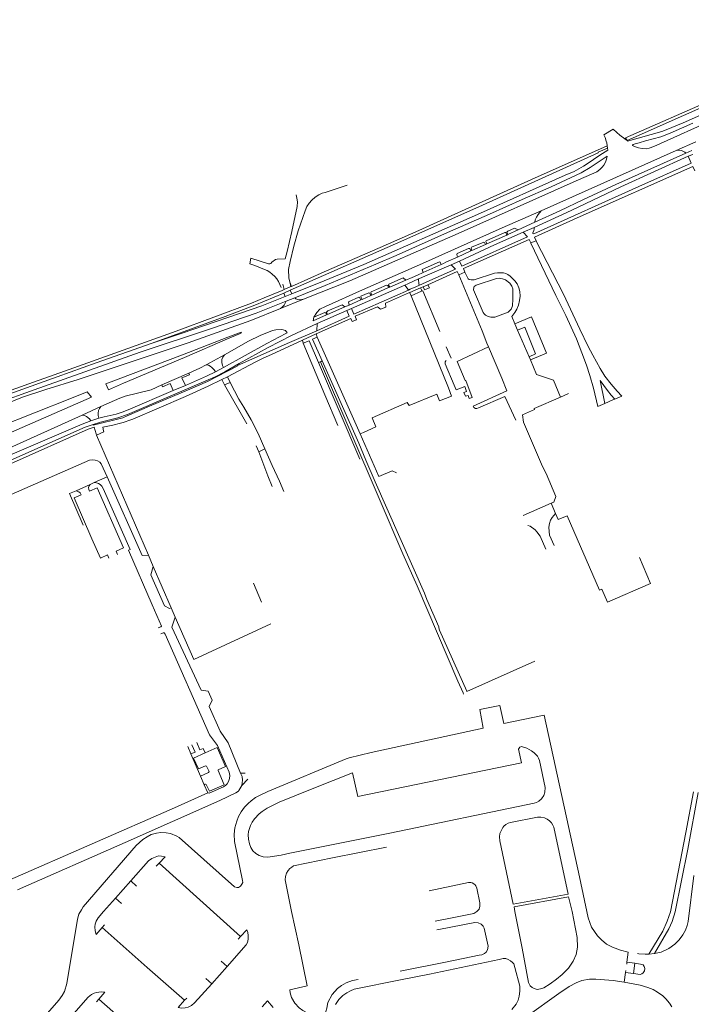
# Model space of a CAD drawing. Extents: x 145000 to 155000, y 457500 to 470000.
# Tile 76 of 256: x 149287 to 149664, y 459448 to 460001. Entities that reach past the tile are written whole.
import ezdxf

# ---------------------------------------------------------------- set-up
doc = ezdxf.new("R2010")
doc.units = 0
doc.header["$LTSCALE"] = 0.2
doc.header["$MEASUREMENT"] = 0
doc.layers.add('kant verharding', color=252, linetype='Continuous', lineweight=0)

msp = doc.modelspace()

# ---------------------------------------------------------------- linework, layer by layer
at = {"layer": 'kant verharding', "lineweight": 0}
for p, q in [((149617.3, 459928.35), (149617.16, 459929.75)), ((149655.92, 459927.19), (149666.97, 459932.01)), ((149655.92, 459927.19), (149579.97, 459893.29)), ((149664.62, 459927.05), (149661.31, 459925.63)), ((149662.67, 459923.83), (149665.29, 459924.9)), ((149576.46, 459886.85), (149567.11, 459882.61)), ((149561.38, 459880), (149560.7, 459879.65)), ((149567.11, 459882.61), (149561.38, 459880)), ((149569.87, 459881.21), (149576.02, 459883.92)), ((149549.51, 459874.75), (149548.76, 459874.37)), ((149560.7, 459879.65), (149549.51, 459874.75)), ((149574.2, 459875.21), (149577.2, 459876.47)), ((149574.2, 459875.21), (149574.3, 459875.02)), ((149577.2, 459876.47), (149577.31, 459876.25)), ((149540.54, 459870.77), (149532.96, 459867.22)), ((149541.18, 459871.03), (149540.54, 459870.77)), ((149548.76, 459874.37), (149541.18, 459871.03)), ((149524.76, 459863.57), (149523.91, 459863.19)), ((149526.88, 459864.54), (149524.76, 459863.57)), ((149532.96, 459867.22), (149526.88, 459864.54)), ((149529.46, 459863), (149534.17, 459865.06)), ((149513.69, 459858.65), (149510.52, 459857.21)), ((149523.91, 459863.19), (149513.69, 459858.65)), ((149514.62, 459856.61), (149529.46, 459863)), ((149533.72, 459857.3), (149537.23, 459858.78)), ((149439.42, 459850.7), (149438.78, 459853.39)), ((149504.02, 459854.27), (149494.97, 459850.36)), ((149507.48, 459855.86), (149504.02, 459854.27)), ((149505.18, 459852.23), (149511.21, 459855.02)), ((149510.52, 459857.21), (149507.48, 459855.86)), ((149511.21, 459855.02), (149511.69, 459855.25)), ((149514.62, 459856.61), (149511.69, 459855.25)), ((149513.08, 459852.08), (149515.89, 459853.37)), ((149434.46, 459848.59), (149435.7, 459849.11)), ((149435.7, 459849.11), (149434.96, 459852.07)), ((149435.41, 459847.09), (149439.09, 459848.64)), ((149436.23, 459845.23), (149435.41, 459847.09)), ((149435.7, 459849.11), (149439.42, 459850.7)), ((149439.09, 459848.64), (149439.95, 459846.72)), ((149439.42, 459850.7), (149439.77, 459850.84)), ((149503.4, 459851.45), (149473.42, 459838.45)), ((149494.34, 459850.13), (149484.92, 459845.95)), ((149494.34, 459850.13), (149494.97, 459850.36)), ((149505.18, 459852.23), (149503.4, 459851.45)), ((149505.43, 459848.79), (149506.5, 459849.26)), ((149506.3, 459847.42), (149506.13, 459847.35)), ((149512.23, 459850.02), (149506.3, 459847.42)), ((149509.66, 459850.66), (149506.5, 459849.26)), ((149512.85, 459848.11), (149507.07, 459845.56)), ((149511.61, 459851.47), (149509.66, 459850.66)), ((149513.08, 459852.08), (149511.61, 459851.47)), ((149513.69, 459850.65), (149512.23, 459850.02)), ((149513.48, 459848.39), (149512.85, 459848.11)), ((149523.06, 459825.56), (149513.48, 459848.39)), ((149516.43, 459851.75), (149513.69, 459850.65)), ((149514.44, 459848.81), (149513.69, 459850.65)), ((149517.25, 459850.05), (149514.44, 459848.81)), ((149516.43, 459851.75), (149517.25, 459850.05)), ((149433.6, 459838.36), (149446.61, 459843.61)), ((149439.95, 459846.72), (149436.23, 459845.23)), ((149441.58, 459844.41), (149436.72, 459842.58)), ((149478.71, 459843.21), (149472.2, 459840.34)), ((149479.47, 459843.55), (149478.71, 459843.21)), ((149484.31, 459845.68), (149479.47, 459843.55)), ((149484.92, 459845.95), (149484.31, 459845.68)), ((149507.07, 459845.56), (149506.83, 459846.14)), ((149470.8, 459837.31), (149454.15, 459830.06)), ((149469.71, 459839.28), (149460.04, 459835.09)), ((149472.2, 459840.34), (149469.71, 459839.28)), ((149470.8, 459837.31), (149473.42, 459838.45)), ((149492.76, 459839.2), (149489.79, 459837.95)), ((149476.21, 459831.97), (149473.94, 459831.08)), ((149454.07, 459825.93), (149454.15, 459830.06)), ((149573.3, 459811.24), (149566.76, 459826.21)), ((149445.88, 459820.55), (149453.58, 459824.13)), ((149445.88, 459820.55), (149446.34, 459818.86)), ((149449.71, 459820.33), (149446.34, 459818.86)), ((149451.64, 459821.15), (149457.04, 459808.96)), ((149453.58, 459824.13), (149454.17, 459822.33)), ((149454.17, 459822.33), (149454.21, 459822.23)), ((149526.71, 459816.82), (149529.51, 459810.58)), ((149550.54, 459816.95), (149557.98, 459799.32)), ((149391.87, 459806.87), (149402.06, 459812.41)), ((149457.04, 459808.96), (149456.02, 459808.52)), ((149312.3, 459803.18), (149294.89, 459797.07)), ((149401.51, 459805.25), (149397.02, 459802.78)), ((149455.03, 459808.09), (149478.17, 459753.77)), ((149366.87, 459795.54), (149382.08, 459802.16)), ((149392.95, 459794.8), (149400.55, 459798.52)), ((149403.74, 459800.02), (149400.55, 459798.52)), ((149400.55, 459798.52), (149402.11, 459795.53)), ((149405.41, 459796.78), (149403.74, 459800.02)), ((149560.84, 459792.22), (149557.98, 459799.32)), ((149294.89, 459797.07), (149277.55, 459790.82)), ((149380.14, 459795.22), (149373.34, 459792.3)), ((149392.95, 459794.8), (149380.14, 459789.04)), ((149402.11, 459795.53), (149405.41, 459796.78)), ((149402.11, 459795.53), (149414.73, 459773.71)), ((149380.14, 459789.04), (149350.62, 459776.33)), ((149590.96, 459788.72), (149595.39, 459790.64)), ((149322.15, 459778.61), (149332.67, 459783.47)), ((149331.59, 459776.82), (149326.97, 459775.44)), ((149350.62, 459776.33), (149349.42, 459775.82)), ((149330.01, 459767.96), (149330.2, 459767.36)), ((149330.2, 459767.36), (149359.36, 459699.86)), ((149419.96, 459761.29), (149421.47, 459757.9)), ((149336.17, 459743.99), (149328.89, 459740.65)), ((149326.69, 459739.68), (149318.82, 459736.11)), ((149328.89, 459740.65), (149326.69, 459739.68)), ((149585.7, 459729.1), (149570.01, 459722.22)), ((149588.18, 459723.34), (149585.7, 459729.1)), ((149362.15, 459693.52), (149359.36, 459699.86)), ((149635.21, 459698.67), (149641.55, 459683.98)), ((149372.22, 459670.39), (149362.15, 459693.52)), ((149418.39, 459684.23), (149423, 459673.59)), ((149374.42, 459665.2), (149372.22, 459670.39)), ((149384.97, 459641.34), (149374.42, 459665.2)), ((149428.26, 459661.41), (149384.97, 459641.34)), ((149395.21, 459618.57), (149392.93, 459623.53)), ((149581.77, 459610.18), (149601.53, 459519.42)), ((149383.25, 459588.47), (149381.53, 459592.53)), ((149388.63, 459575.85), (149383.25, 459588.47)), ((149411.2, 459577.51), (149413.71, 459577.5)), ((149388.63, 459575.85), (149390.68, 459571.11)), ((149390.68, 459571.11), (149392.73, 459566.58)), ((149410.19, 459567.9), (149411.86, 459570.65)), ((149411.86, 459570.65), (149415.23, 459574.13)), ((149365.38, 459526.98), (149363.83, 459525.38)), ((149365.38, 459526.98), (149411.06, 459485.95)), ((149340.83, 459507.45), (149349.52, 459517.1)), ((149349.52, 459517.1), (149352.75, 459514.22)), ((149340.83, 459507.45), (149344.21, 459504.42)), ((149333.33, 459490.85), (149334.68, 459492.49)), ((149522.53, 459489.86), (149521.42, 459489.62)), ((149411.06, 459485.95), (149409.79, 459484.45)), ((149628.26, 459471.43), (149629, 459477.1)), ((149403.69, 459469.12), (149400.22, 459472.07)), ((149500.91, 459466.51), (149526.24, 459471.53)), ((149517.24, 459464.74), (149556.51, 459473.01)), ((149628.26, 459471.43), (149628.11, 459470.31)), ((149632.67, 459470.87), (149628.26, 459471.43)), ((149640.48, 459476.06), (149643.66, 459476.4)), ((149395.09, 459459.41), (149403.69, 459469.12)), ((149626.71, 459460.23), (149627.47, 459465.66)), ((149627.47, 459465.66), (149627.63, 459466.77)), ((149627.47, 459465.66), (149632, 459465.09)), ((149632, 459465.09), (149632.67, 459470.87)), ((149395.09, 459459.41), (149391.69, 459462.29)), ((149501.1, 459461.55), (149517.24, 459464.74)), ((149331.58, 459450.74), (149330.23, 459449.28)), ((149331.58, 459450.74), (149378.06, 459409.94)), ((149379.75, 459450.15), (149380.89, 459451.34))]:
    msp.add_line(p, q, dxfattribs=at)
at = {"layer": 'kant verharding', "lineweight": 0, "flags": 128}
for points in [[(149776.16, 460000), (149750.91, 459988.96), (149677.09, 459955.98), (149627.41, 459934.12), (149628.27, 459932.63)], [(149628.27, 459932.63), (149628.57, 459932.37), (149647.91, 459937.72), (149650.33, 459938.61), (149659.73, 459942.62), (149686.5, 459954.33), (149751.48, 459984.41), (149761.98, 459989.11), (149768.51, 459991.82), (149790.31, 460000.53)], [(149628.27, 459932.63), (149756.6, 459989.67), (149780.84, 460000)], [(149665.25, 459942.38), (149652.61, 459936.87), (149647.3, 459934.77), (149638.62, 459932.61), (149635.05, 459931.41), (149632.83, 459930.9), (149631.71, 459930.52), (149631.36, 459930.14), (149631.41, 459929.92), (149632.39, 459929.35), (149634.74, 459928.59), (149636.82, 459928.15), (149639.35, 459928.04), (149640.77, 459928.35), (149643.26, 459929.31), (149679.03, 459945.36)], [(149624.33, 459935.65), (149622.57, 459937.21), (149620.58, 459939.12), (149615.25, 459935.92), (149615.96, 459934.37), (149616.61, 459932.26)], [(149624.33, 459935.65), (149624.98, 459935.08), (149628.27, 459932.63)], [(149617.16, 459929.75), (149574.63, 459910.79), (149519.5, 459885.92)], [(149616.61, 459932.26), (149616.85, 459931.48), (149617.16, 459929.75)], [(149439.09, 459848.64), (149502.83, 459876.81), (149547, 459896.46), (149612.15, 459925.77), (149612.03, 459926.12), (149617.3, 459928.35)], [(149439.95, 459846.72), (149458.2, 459853.86), (149480.34, 459863.12), (149544.26, 459891.12), (149593.44, 459913.23), (149598.5, 459915.39), (149603.83, 459918.24), (149605.88, 459919.56), (149612.92, 459924.42), (149617.43, 459927.23), (149617.3, 459928.35)], [(149576.46, 459886.85), (149590.59, 459893.18), (149603.9, 459899.52), (149621.97, 459907.93), (149661.31, 459925.63)], [(149661.31, 459925.63), (149660.73, 459926.12), (149658.97, 459927.09), (149657.7, 459927.33), (149655.92, 459927.19)], [(149441.58, 459844.41), (149458.76, 459851.24), (149487.24, 459863.27), (149498.63, 459868.19), (149527.42, 459880.99), (149550.96, 459891.31), (149569.4, 459899.58), (149585.58, 459906.63), (149602.56, 459914.61), (149607.66, 459917.59), (149617.05, 459924), (149616.68, 459922.22), (149616.12, 459920.52), (149615.28, 459918.94), (149614.34, 459917.66), (149612.95, 459916.38), (149611.25, 459915.06), (149598.04, 459909.36), (149533.42, 459880.5), (149472.47, 459853.92), (149446.61, 459843.61)], [(149576.02, 459883.92), (149576.03, 459883.14), (149575.91, 459882.04), (149575.22, 459880.64), (149575.85, 459880.32), (149634.98, 459906.89), (149664.39, 459920.02), (149662.67, 459923.83)], [(149662.67, 459923.83), (149624.83, 459906.72), (149596.81, 459893.45), (149576.02, 459883.92)], [(149666.37, 459915.68), (149665.33, 459918.1), (149600.21, 459889.24), (149576.31, 459878.49), (149577.2, 459876.47)], [(149439.77, 459850.84), (149438.88, 459853.22), (149438.26, 459855.64), (149438.06, 459860.21), (149439.03, 459864.84), (149441.13, 459873.33), (149443.6, 459882.02), (149447.43, 459893.3), (149448.42, 459895.58), (149449.68, 459897.49), (149451.27, 459899.27), (149453.01, 459900.91), (149455.15, 459902.22), (149457.09, 459903.06), (149458.69, 459903.49), (149471.01, 459907.72)], [(149442.43, 459902.19), (149442.86, 459900.39), (149443.17, 459898.25), (149442.94, 459895.72), (149439.95, 459881.62), (149437.3, 459870.46), (149436.15, 459866.35), (149431.8, 459866.07), (149430.75, 459865.84), (149428.69, 459864.38), (149428.09, 459863.67), (149427.52, 459863.52), (149426.77, 459863.54), (149416.92, 459866.71), (149416.37, 459863.55), (149419.2, 459862.57), (149423.58, 459860.7), (149426.07, 459859.81), (149427.57, 459858.84), (149428.93, 459857.63), (149430.43, 459856.46), (149431.62, 459855.02), (149432.48, 459853.58), (149433.31, 459851.8), (149433.92, 459850.11)], [(149452.37, 459833.57), (149453.93, 459836.21), (149455.75, 459837.94), (149458.81, 459839.51), (149479.6, 459848.82), (149511.76, 459862.94), (149558.1, 459883.73), (149579.97, 459893.29)], [(149579.97, 459893.29), (149578.38, 459891.26), (149577.46, 459889.75), (149576.72, 459888.25), (149576.46, 459886.85)], [(149519.5, 459885.92), (149511.24, 459882.19), (149489.5, 459872.61), (149458.14, 459858.96), (149439.77, 459850.84)], [(149534.17, 459865.06), (149535.46, 459862.14), (149572.46, 459878.67), (149569.87, 459881.21)], [(149569.87, 459881.21), (149553.91, 459874.18), (149534.17, 459865.06)], [(149549.51, 459874.75), (149548.9, 459875.95), (149549.15, 459876.45), (149559.57, 459881.14), (149560.24, 459881.07), (149560.7, 459879.65)], [(149561.38, 459880), (149560.79, 459881.25), (149561.26, 459881.85), (149564.98, 459883.52), (149567.11, 459882.61)], [(149537.23, 459858.78), (149536.32, 459860.78), (149573.37, 459877.05), (149574.2, 459875.21)], [(149541.18, 459871.03), (149540.65, 459872.42), (149540.92, 459872.85), (149547.8, 459875.72), (149548.2, 459875.54), (149548.76, 459874.37)], [(149574.3, 459875.02), (149588.29, 459845.79), (149593.88, 459834.57), (149599.81, 459821.36), (149602.88, 459813.53), (149605.48, 459806.59), (149607.41, 459800.83), (149609.48, 459793.67), (149611.97, 459783.43), (149615.85, 459785.13)], [(149621.52, 459787.59), (149625.31, 459789.24), (149622.69, 459791.92), (149619.34, 459795.93), (149615.89, 459800.38), (149613.26, 459804.74), (149609.07, 459812.12), (149606.41, 459817.15), (149601.73, 459826.8), (149592.51, 459846.47), (149577.31, 459876.25)], [(149532.96, 459867.22), (149532.72, 459868.77), (149532.92, 459869.2), (149539.23, 459872.14), (149539.9, 459872.17), (149540.54, 459870.77)], [(149523.91, 459863.19), (149523.33, 459864.36), (149522.98, 459864.66), (149513.23, 459860.38), (149513.69, 459858.65)], [(149529.46, 459863), (149531.95, 459860.52), (149515.89, 459853.37)], [(149533.72, 459857.3), (149532.91, 459859.24), (149516.43, 459851.75)], [(149537.23, 459858.78), (149538.96, 459855.14), (149539.68, 459854.74), (149540.79, 459854.42), (149542.31, 459854.53), (149553.79, 459858.15), (149555.48, 459858.51), (149557.23, 459858.5), (149558.96, 459858.34), (149560.21, 459857.97), (149561.39, 459857.5), (149562.62, 459856.58), (149565.31, 459853.85), (149566.52, 459852.16), (149567.58, 459850.09), (149568.1, 459848.02), (149568.21, 459845.34), (149567.86, 459842.86), (149567.22, 459840.36), (149566.29, 459837.95), (149565.2, 459836.12), (149563.49, 459833.91), (149565.19, 459829.72)], [(149494.97, 459850.36), (149494.33, 459851.58), (149494.45, 459852.08), (149502.58, 459855.64), (149504.02, 459854.27)], [(149511.21, 459855.02), (149511.31, 459852.09), (149511.48, 459851.77), (149511.61, 459851.47)], [(149526.76, 459809.3), (149526.15, 459808.4), (149526.13, 459807.3), (149531.2, 459795.36), (149532.24, 459792.81), (149537.11, 459794.67), (149538.15, 459791.78), (149536.65, 459791.22), (149537.49, 459789.2), (149539.01, 459789.63), (149539.67, 459787.91), (149541.3, 459788.42), (149537.74, 459798.02), (149537.34, 459797.92), (149532.82, 459808.62), (149550.54, 459816.95), (149549.58, 459819.03), (149546.9, 459825.83), (149533.72, 459857.3)], [(149564.13, 459843.59), (149563.85, 459839.84), (149563.18, 459838.01), (149562.14, 459836.85), (149561.52, 459836.4), (149553.99, 459833.53), (149551.84, 459833.46), (149550.19, 459833.88), (149548.78, 459834.62), (149547.98, 459835.36), (149547.55, 459836.11), (149542.05, 459848.9), (149542.14, 459850.16), (149542.43, 459850.78), (149543.45, 459851.46), (149554.86, 459855.23), (149556.48, 459855.37), (149558.3, 459855.1), (149560.08, 459854.49), (149562.49, 459852.68), (149563.55, 459850.99), (149564.17, 459849.37), (149564.22, 459847.89), (149564.13, 459843.59)], [(149312.3, 459803.18), (149325.3, 459807.93), (149375.01, 459825.69), (149417.38, 459841.36), (149424.39, 459844.42), (149434.46, 459848.59)], [(149435.41, 459847.09), (149419.22, 459840.28), (149402.45, 459834), (149361.42, 459819.01)], [(149473.42, 459838.45), (149474.89, 459835.26), (149505.43, 459848.79)], [(149479.47, 459843.55), (149478.88, 459844.66), (149478.82, 459845.31), (149483.19, 459847.21), (149483.71, 459847.02), (149484.31, 459845.68)], [(149484.92, 459845.95), (149484.31, 459847.32), (149484.46, 459847.77), (149493.13, 459851.48), (149493.91, 459851.23), (149494.34, 459850.13)], [(149506.13, 459847.35), (149492.55, 459841.32), (149492.76, 459839.2)], [(149503.4, 459851.45), (149505.27, 459849.09), (149505.43, 459848.79)], [(149506.13, 459847.35), (149506.14, 459847.31), (149506.83, 459846.14)], [(149512.23, 459850.02), (149512.97, 459848.51), (149512.73, 459848.41), (149512.85, 459848.11)], [(149274.28, 459785.23), (149295.22, 459792.72), (149354.83, 459813.84), (149394.82, 459827.21), (149419.86, 459835.7), (149436.72, 459842.58)], [(149361.42, 459819.01), (149378.44, 459824.59), (149423.16, 459839.87), (149436.23, 459845.23)], [(149436.72, 459842.58), (149435.73, 459840.19), (149434.62, 459839.16), (149433.6, 459838.36)], [(149446.61, 459843.61), (149444.39, 459843.35), (149443.26, 459843.52), (149442.19, 459843.81), (149441.58, 459844.41)], [(149507.07, 459845.56), (149527.91, 459793.96), (149529.72, 459789.25), (149523.01, 459786.58), (149521.46, 459790.25), (149505.85, 459783.9), (149504.82, 459785.67), (149485.05, 459776.99), (149487.1, 459771.96), (149480.15, 459768.76), (149478.35, 459767.98), (149459.67, 459810.09), (149454.21, 459822.23)], [(149472.2, 459840.34), (149471.89, 459842.17), (149477.7, 459844.73), (149478.13, 459844.41), (149478.71, 459843.21)], [(149433.6, 459838.36), (149416.99, 459831.63), (149381.72, 459819.13), (149340.76, 459805.5), (149320.01, 459798.5), (149301.67, 459792.98), (149288.6, 459788.63), (149277.16, 459783.99)], [(149452.37, 459833.57), (149458.43, 459836.18), (149459.03, 459835.99), (149459.44, 459834.84)], [(149454.07, 459825.93), (149472.19, 459834.12), (149470.8, 459837.31)], [(149460.04, 459835.09), (149459.46, 459836.27), (149460.18, 459837.02), (149468.33, 459840.55), (149469.71, 459839.28)], [(149489.79, 459837.95), (149488.14, 459839.39), (149475.62, 459834.02), (149476.21, 459831.97)], [(149459.44, 459834.84), (149451.99, 459831.47), (149452.37, 459833.57)], [(149473.94, 459831.08), (149473.18, 459832.78), (149453.58, 459824.13)], [(149573.3, 459811.24), (149574.14, 459809.5), (149583.04, 459813.3), (149574.61, 459833.71), (149565.19, 459829.72), (149566.76, 459826.21)], [(149328.36, 459773.35), (149328.31, 459772.9), (149345.01, 459777.03), (149347.45, 459778.17), (149361.27, 459784.1), (149380.04, 459792.02), (149392.58, 459797.45), (149409.2, 459805.95), (149409.4, 459806.33), (149438.74, 459819.29), (149454.07, 459825.93)], [(149454.15, 459830.06), (149439.71, 459823.17), (149426.73, 459816.51), (149410.46, 459807.56), (149402.27, 459802.91), (149396.81, 459800.07), (149347.67, 459778.82), (149342.14, 459776.98), (149332.45, 459774.65), (149328.36, 459773.35)], [(149411.46, 459825.12), (149411.63, 459824.77), (149410.61, 459824.11), (149403.73, 459821.39), (149379.6, 459810.99), (149345.34, 459796.41), (149337.04, 459792.78), (149335.52, 459796.12), (149378.59, 459812.34), (149404, 459822.3), (149411.46, 459825.12)], [(149401.51, 459805.25), (149425.84, 459818.71), (149436.68, 459824.32), (149437.4, 459824.83), (149436.35, 459826.1), (149434.35, 459826.56), (149430.99, 459826.51), (149429.12, 459826.08), (149422.24, 459823.23), (149415.71, 459820.07), (149402.06, 459812.41)], [(149566.76, 459826.21), (149570.9, 459827.93), (149576.89, 459812.89), (149573.3, 459811.24)], [(149403.74, 459800.02), (149419.38, 459808.36), (149423.82, 459810.54), (149428.46, 459812.55), (149445.88, 459820.55)], [(149449.71, 459820.33), (149455.03, 459808.09), (149456.02, 459808.52)], [(149454.17, 459822.33), (149451.6, 459821.24), (149451.64, 459821.15)], [(149198.82, 459770.74), (149199.8, 459769.4), (149205.21, 459771.23), (149208.5, 459772.48), (149210.27, 459772.84), (149212.12, 459773), (149213.85, 459772.84), (149215.28, 459772.52), (149222.53, 459771.64), (149225.46, 459771.51), (149228.18, 459771.68), (149230.13, 459771.99), (149231.65, 459772.62), (149241.85, 459776.19), (149258.86, 459782.52), (149308.12, 459800), (149329.95, 459807.96), (149361.42, 459819.01)], [(149465.87, 459772.75), (149458.47, 459789.98), (149446.34, 459818.86)], [(149402.06, 459812.41), (149401.17, 459811.18), (149400.7, 459809.72), (149400.64, 459808.05), (149400.97, 459806.35), (149401.51, 459805.25)], [(149456.02, 459808.52), (149489, 459731.76), (149502.24, 459700.67), (149510.3, 459682.67), (149533.18, 459629.28), (149536.16, 459622.68)], [(149457.04, 459808.96), (149477.61, 459762.81), (149481.56, 459753.34), (149486.82, 459741.14), (149514.46, 459678.61), (149515.82, 459674.98), (149522.53, 459659.75), (149522.62, 459659.18), (149523.01, 459657.85), (149538.23, 459623.6)], [(149574.14, 459809.5), (149577.41, 459801.44), (149587.05, 459798.25), (149590.96, 459788.72)], [(149380.14, 459795.22), (149392.04, 459800.4), (149397.02, 459802.78)], [(149391.87, 459806.87), (149388.36, 459805), (149382.08, 459802.16)], [(149397.02, 459802.78), (149396.24, 459804.02), (149395.05, 459805.36), (149394.15, 459806.06), (149393.15, 459806.63), (149391.87, 459806.87)], [(149382.08, 459802.16), (149382.46, 459801.21), (149378.24, 459799.41), (149380.14, 459795.22)], [(149621.52, 459787.59), (149619.28, 459789.83), (149617.26, 459792.32), (149613.1, 459797.97), (149615.85, 459785.13)], [(149232.03, 459754.15), (149274.45, 459771.64), (149316.17, 459788.02), (149324.9, 459791.6), (149327.36, 459788.72), (149276.43, 459766.33), (149246.79, 459753.16), (149234.61, 459747.93)], [(149331.59, 459776.82), (149334.61, 459777.64), (149341.32, 459779.13), (149344.69, 459780.2), (149348.01, 459781.52), (149373.34, 459792.3)], [(149366.87, 459795.54), (149360.94, 459792.83), (149346.36, 459789.14), (149343.42, 459788.09), (149332.67, 459783.47)], [(149373.34, 459792.3), (149371.54, 459796.39), (149367.27, 459794.52), (149366.87, 459795.54)], [(149405.41, 459796.78), (149410.19, 459787.56), (149412.99, 459783.05), (149417.21, 459776), (149420.96, 459768.27), (149424.86, 459759.57), (149421.47, 459757.9)], [(149565.72, 459775.75), (149559.54, 459789.08), (149544.8, 459782.59), (149543.98, 459782.28), (149543.08, 459782.33), (149542.3, 459782.85), (149541.88, 459783.57), (149560.84, 459792.22)], [(149569.55, 459778.77), (149576.3, 459781.68), (149576.04, 459782.29), (149590.96, 459788.72)], [(149621.52, 459787.59), (149620.34, 459787.11), (149615.85, 459785.13)], [(149332.67, 459783.47), (149331.88, 459782.2), (149331.39, 459781.19), (149331.1, 459779.72), (149331.2, 459778.34), (149331.59, 459776.82)], [(149238.12, 459741.09), (149261.85, 459751.46), (149322.15, 459778.61)], [(149239.61, 459737.94), (149276.31, 459753.92), (149322.08, 459773.48), (149326.97, 459775.44)], [(149322.15, 459778.61), (149323.51, 459778.34), (149324.68, 459777.83), (149326.32, 459776.39), (149326.97, 459775.44)], [(149343.71, 459773.99), (149345.15, 459774.33), (149349.42, 459775.82)], [(149585.7, 459729.1), (149587.07, 459729.7), (149588.32, 459732.86), (149582.78, 459745.7), (149580.81, 459749.75), (149570.13, 459774.52), (149569.55, 459778.77)], [(149222.34, 459727.19), (149246.84, 459737.96), (149282.09, 459753.31), (149323.77, 459771.72), (149328.36, 459773.35)], [(149281.9, 459751.28), (149325.63, 459770.58)], [(149325.63, 459770.58), (149328.83, 459771.73), (149330.01, 459767.96)], [(149330.2, 459767.36), (149334.26, 459769.23), (149334.14, 459769.78)], [(149334.14, 459769.78), (149333.69, 459771.76), (149339.49, 459772.99), (149343.71, 459773.99)], [(149478.35, 459767.98), (149488.87, 459744.11), (149496.33, 459747.31), (149498.69, 459746.1)], [(149424.86, 459759.57), (149428.87, 459750.29), (149433.07, 459741.44), (149435.41, 459735.73)], [(149186.57, 459677.13), (149183.32, 459684.66), (149182.94, 459686.49), (149183.05, 459687.66), (149183.35, 459688.99), (149184.01, 459690.24), (149185.36, 459691.53), (149186.8, 459692.26), (149218.36, 459706.13), (149326.36, 459753.26), (149328.06, 459753.54), (149329.56, 459753.33), (149330.76, 459752.93), (149332.04, 459752.19), (149332.9, 459751.22), (149336.17, 459743.99)], [(149421.47, 459757.9), (149426.5, 459744.4), (149428.84, 459738.57)], [(149336.17, 459743.99), (149355.79, 459699.71), (149359.36, 459699.86)], [(149326.69, 459739.68), (149326.15, 459738.93), (149325.78, 459737.88), (149325.84, 459736.78), (149326.34, 459735.91), (149330.68, 459737.66), (149345.46, 459704), (149341.25, 459702.25), (149342.04, 459700.37)], [(149328.89, 459740.65), (149330.26, 459740.61), (149331.32, 459740.24), (149332.37, 459739.52), (149333.15, 459738.67), (149334.03, 459737.35), (149349.09, 459703.04), (149348.27, 459702.69), (149361.58, 459672.09), (149366.71, 459660.05), (149366.36, 459659.67), (149364.88, 459659.12)], [(149318.82, 459736.11), (149315.03, 459734.54), (149322.76, 459716.8)], [(149337.07, 459698.17), (149336.34, 459700.09), (149332.5, 459698.34), (149327.68, 459709.06), (149317.64, 459732.15), (149321.55, 459733.85), (149321.12, 459734.85), (149320.37, 459735.49), (149318.82, 459736.11)], [(149588.18, 459723.34), (149586.28, 459721.14), (149585.32, 459719.59), (149584.65, 459717.66), (149584.37, 459715.58), (149584.45, 459713.23), (149584.82, 459711.21), (149587.38, 459705.33)], [(149641.55, 459683.98), (149617.3, 459673.52), (149614.13, 459680.86), (149612.75, 459680.27), (149594.71, 459722.1), (149589.66, 459719.92), (149588.18, 459723.34)], [(149572.52, 459716.53), (149572.64, 459716.56), (149573.91, 459716.16), (149576.6, 459714.18), (149577.66, 459712.96), (149579.45, 459710.52), (149582.65, 459703.3)], [(149372.22, 459670.39), (149371.2, 459669.93), (149368.49, 459671.54), (149360.78, 459688.89), (149362.15, 459693.52)], [(149392.93, 459623.53), (149389.1, 459624.21), (149372.63, 459659.59), (149374.42, 459665.2)], [(149366.31, 459655.84), (149367.63, 459656.33), (149368.33, 459656.31), (149368.73, 459655.66), (149393.71, 459599.04), (149398.22, 459593.11), (149404.68, 459578.18), (149405.05, 459576.33), (149404.91, 459574.5), (149404.43, 459572.83), (149403.62, 459571.67), (149402.71, 459570.61), (149401.49, 459569.86), (149393.6, 459566.4), (149392.73, 459566.58)], [(149538.23, 459623.6), (149538.29, 459623.47), (149576.58, 459640.45)], [(149536.16, 459622.68), (149536.48, 459621.97)], [(149411.2, 459577.51), (149404.18, 459594.53), (149399.64, 459601.12), (149393.43, 459614.91), (149395.21, 459618.57)], [(149470.41, 459585.66), (149472.13, 459586.27), (149484.58, 459589.17), (149547.52, 459602.89), (149545.53, 459613.33), (149556.76, 459615.6), (149559.08, 459605.46), (149581.77, 459610.18)], [(149383.25, 459588.47), (149385.59, 459589.43), (149383.84, 459593.55)], [(149391.2, 459588.97), (149390.2, 459591.44), (149388.26, 459590.6), (149386.5, 459594.71)], [(149388.63, 459575.85), (149393.24, 459577.88), (149393.53, 459578.53), (149392.07, 459581.52), (149391.52, 459581.65), (149387.53, 459579.95), (149384.81, 459586.08), (149391.2, 459588.97)], [(149390.68, 459571.11), (149391.2, 459571.42), (149391.55, 459571.42), (149391.9, 459571.25), (149393.7, 459567.46), (149401.98, 459571.09), (149398.58, 459579.04), (149398.63, 459579.47), (149402.79, 459581.27), (149398.1, 459591.96), (149391.2, 459588.97)], [(149438.86, 459532.59), (149494.96, 459543.93), (149576.2, 459560.64), (149577.42, 459561.07), (149578.77, 459561.85), (149580.14, 459563.14), (149581.5, 459565.1), (149582.16, 459566.98), (149582.3, 459569.5), (149579.2, 459584.66), (149578.64, 459585.98), (149577.96, 459587.1), (149576.05, 459589.07), (149574.69, 459590.16), (149571.91, 459591.64), (149569.08, 459592.47), (149568.11, 459592.22), (149567.39, 459591.09), (149569.01, 459583.3), (149477.06, 459564.55), (149474.03, 459577.71), (149452.26, 459569.17), (149432.91, 459561.3)], [(149287.07, 459425.16), (149309.14, 459450.21), (149311.02, 459452.68), (149312.23, 459454.98), (149313.52, 459459.49), (149319.46, 459495.54), (149320.31, 459498.44), (149321.87, 459500.93), (149322.74, 459502.51), (149352.6, 459536.92), (149356.22, 459540.35), (149358.64, 459541.91), (149360.88, 459543.2), (149363.88, 459543.9), (149366.42, 459544.21), (149369.4, 459544.1), (149371.73, 459543.74), (149375.43, 459542.24), (149376.69, 459541.38), (149390.59, 459529.09), (149407.76, 459513.74), (149409.06, 459513.45), (149410.06, 459513.48), (149411.18, 459514.11), (149411.92, 459515.29), (149412.42, 459516.27), (149412.29, 459517.27), (149407.8, 459539.14), (149407.6, 459543.27), (149408.03, 459546.92), (149409.08, 459550.58), (149410.09, 459553.31), (149411.57, 459555.92), (149413.36, 459558.4), (149415.49, 459560.62), (149417.08, 459562), (149419.52, 459563.87), (149421.46, 459564.93), (149426.52, 459567.34), (149470.41, 459585.66)], [(149411.86, 459570.65), (149412.31, 459573.7), (149411.98, 459575.62), (149411.2, 459577.51)], [(149277.08, 459528.02), (149281.62, 459517.63), (149327.79, 459537.97), (149374.04, 459558.18), (149392.73, 459566.58)], [(149285.77, 459512.12), (149346.33, 459538.74), (149399.51, 459562.32), (149408.56, 459566.45), (149409.93, 459567.46), (149410.19, 459567.9)], [(149665.63, 459567.04), (149661.32, 459544.19), (149652.65, 459499.73), (149650.86, 459494.43), (149648.35, 459488.88), (149640.48, 459476.06)], [(149668.33, 459566.73), (149662.38, 459534.9), (149655.33, 459499.68), (149653.56, 459494.37), (149651.85, 459490.17), (149643.66, 459476.4)], [(149432.91, 459561.3), (149428.72, 459559.3), (149426.08, 459557.86), (149423.3, 459556.11), (149421.7, 459554.78), (149418.92, 459551.96), (149417.73, 459550.13), (149416.72, 459548.17), (149415.67, 459544.84), (149415.5, 459543.02), (149415.62, 459540.57), (149416.11, 459537.87), (149416.9, 459535.77), (149418.13, 459533.91), (149419.79, 459532.39), (149421.65, 459531.38), (149423.88, 459530.62), (149426.55, 459530.41), (149434.05, 459531.6), (149438.86, 459532.59)], [(149564.4, 459504.09), (149595.14, 459509.58), (149587.13, 459547.21), (149586.6, 459548.45), (149585.82, 459549.6), (149584.79, 459550.74), (149583.43, 459551.81), (149581.85, 459552.45), (149579.92, 459552.86), (149578, 459552.87), (149562.82, 459549.85), (149561.52, 459549.45), (149560.18, 459548.79), (149559.16, 459547.83), (149558.49, 459546.98), (149557.74, 459545.65), (149556.86, 459543.74), (149556.72, 459541.79), (149556.91, 459539.67), (149564.4, 459504.09)], [(149448.49, 459458.11), (149443.81, 459481.17), (149439.8, 459500), (149436.16, 459517.72), (149436.35, 459519.49), (149436.93, 459521.37), (149437.85, 459522.9), (149438.82, 459524.13), (149439.89, 459524.89), (149440.93, 459525.47), (149462.78, 459529.96), (149493.24, 459535.97)], [(149349.52, 459517.1), (149359.47, 459528.27), (149361.36, 459529.68), (149363.11, 459530.41), (149364.98, 459531.08), (149366.71, 459530.99), (149368.76, 459530.65), (149365.38, 459526.98)], [(149517.05, 459511.61), (149539.28, 459516.26), (149540.58, 459516.21), (149541.28, 459515.99), (149542.74, 459515), (149543.34, 459514.38), (149543.85, 459513.11), (149545.58, 459504.72), (149545.66, 459502.92), (149545.12, 459501.29), (149544.53, 459500.46), (149543.94, 459499.95), (149542.16, 459498.85), (149529.17, 459496.18), (149520.45, 459494.51)], [(149601.53, 459519.42), (149606.52, 459496.28), (149608.38, 459491.15), (149611.67, 459486.23), (149613.86, 459483.97), (149616.71, 459481.66), (149620.11, 459479.83), (149624.56, 459478.14), (149629, 459477.1)], [(149665.89, 459520.17), (149662.59, 459494.38), (149661.98, 459492.08), (149661.05, 459489.5), (149659.7, 459486.9), (149657.49, 459483.95), (149655.18, 459481.55), (149651.85, 459479.23), (149647.44, 459477.17), (149643.66, 459476.4)], [(149340.83, 459507.45), (149334.17, 459500), (149331.11, 459496.37), (149330.01, 459494.52), (149329.53, 459492.89), (149329.38, 459491.24), (149329.52, 459489.11), (149330.09, 459486.93), (149333.33, 459490.85)], [(149565.33, 459500), (149564.86, 459502.56), (149595.42, 459508.2), (149597.37, 459500), (149600.31, 459485.33), (149600.47, 459479.9), (149599.64, 459475.77), (149597.95, 459472.02), (149595.47, 459468.1), (149591.83, 459464.53), (149588.67, 459462.03), (149585.06, 459459.41), (149581.51, 459457.14), (149579.73, 459456.44), (149577.78, 459456.22), (149576.2, 459456.63), (149574.95, 459457.2), (149573.88, 459458.28), (149572.91, 459460.01), (149569.4, 459479.39), (149565.33, 459500)], [(149526.24, 459471.53), (149545.21, 459475.37), (149546.76, 459475.51), (149548.26, 459476.26), (149549.21, 459477.18), (149549.92, 459478.34), (149550.32, 459480.49), (149548.07, 459490.58), (149547.37, 459491.63), (149546.35, 459492.73), (149544.57, 459493.54), (149542.75, 459493.69), (149522.53, 459489.86)], [(149333.33, 459490.85), (149358.71, 459468.45), (149379.75, 459450.15)], [(149403.69, 459469.12), (149414.22, 459481.24), (149415.01, 459482.61), (149415.35, 459484.34), (149415.38, 459486.41), (149415.21, 459488.2), (149414.64, 459489.57), (149411.06, 459485.95)], [(149556.51, 459473.01), (149558.71, 459473.46), (149560.26, 459473.46), (149561.56, 459473.03), (149562.83, 459472.3), (149563.98, 459471.24), (149564.65, 459470.47), (149565.27, 459468.54), (149568.1, 459458.07), (149568.12, 459455.27), (149567.69, 459452.34), (149567.13, 459450.19), (149566.05, 459447.96), (149563.54, 459444.84)], [(149634.25, 459476.32), (149634.91, 459476.22), (149638.43, 459476.01), (149640.48, 459476.06)], [(149632, 459465.09), (149635.63, 459464.63), (149636.53, 459464.85), (149637.38, 459465.53), (149638.01, 459466.58), (149638.24, 459467.95), (149637.89, 459469.08), (149637.27, 459469.91), (149635.94, 459470.43), (149632.67, 459470.87)], [(149448.49, 459458.11), (149438.83, 459455.96), (149439.07, 459454.18), (149439.69, 459451.65), (149441.66, 459448.49), (149444.15, 459445.83), (149446.23, 459444.42), (149455.24, 459439.27), (149456.12, 459438.92), (149457.05, 459439.17), (149457.9, 459440.04), (149459.56, 459445.75), (149460.24, 459448.85), (149462.58, 459453.32), (149464.09, 459455.07), (149465.59, 459456.62), (149467.82, 459458.44), (149470.58, 459459.91), (149474.11, 459461.13), (149477.2, 459461.79)], [(149464.42, 459447.75), (149466.33, 459450.5), (149468.63, 459452.81), (149470.86, 459454.33), (149472.92, 459455.48), (149475.07, 459456.35), (149501.1, 459461.55)], [(149610.73, 459462.01), (149607.11, 459461.86), (149602.9, 459461.1), (149599.62, 459459.9), (149595.77, 459457.81), (149589.88, 459453.82), (149572.26, 459441.17)], [(149626.71, 459460.23), (149620.46, 459461.11), (149610.73, 459462.01)], [(149653.39, 459446.42), (149652.15, 459448.42), (149650.08, 459450.85), (149648.38, 459452.56), (149645.44, 459454.7), (149642.91, 459456.05), (149639.94, 459457.26), (149635.74, 459458.55), (149626.71, 459460.23)], [(149316.12, 459441.21), (149325.6, 459451.83), (149327.33, 459453.27), (149328.86, 459454.02), (149330.21, 459454.47), (149331.56, 459454.69), (149333.29, 459454.84), (149334.84, 459454.56), (149331.58, 459450.74)], [(149379.75, 459450.15), (149376.02, 459446.01), (149378.04, 459445.68), (149380.02, 459445.82), (149381.7, 459446.29), (149383.6, 459447.24), (149385.35, 459448.59), (149395.09, 459459.41)], [(149429.55, 459445.99), (149426.33, 459449.83), (149423.32, 459446.4)]]:
    msp.add_lwpolyline(points, dxfattribs=at)

doc.saveas('drawing.dxf')
